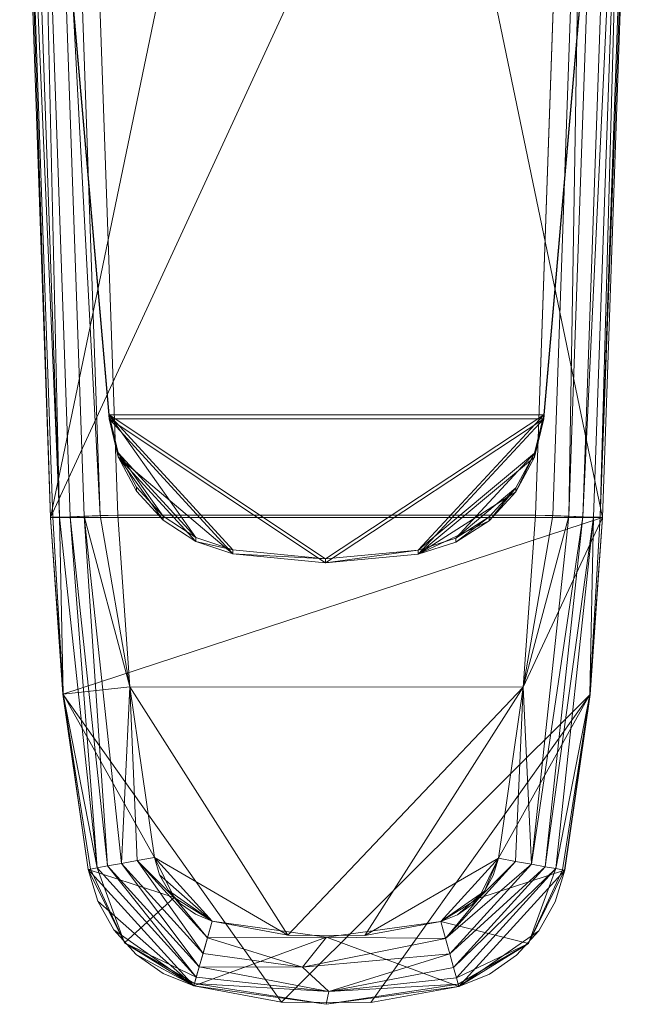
# Model space of a CAD drawing. Header units: millimetres. Extents: x -25 to 25, y -121 to 25.
# Tile 1 of 256: x -23 to 23, y -121 to -48. Entities that reach past the tile are written whole.
import ezdxf

# ---------------------------------------------------------------- set-up
doc = ezdxf.new("R2010")
doc.units = ezdxf.units.MM
doc.layers.add('M-520-M_DRAINAGE_FW', color=2, linetype='Continuous', lineweight=30)

# ---------------------------------------------------------------- blocks, each defined once
blk = doc.blocks.new('FFAS1706-1015L0BT0 - Signature Basin Mono W_o pop-up drain-3431-3D View 1')
at = {"layer": 'M-520-M_DRAINAGE_FW', "lineweight": 9}
mesh = blk.add_polyface(dxfattribs=at)
corners = [(6.797, -87.735, 137.199), (9.583, -86.835, 137.152), (12.05, -85.261, 137.069), (14.039, -83.116, 136.957), (15.422, -80.539, 136.822), (16.108, -77.697, 136.673), (19.096, -43.484, 134.88), (20.575, -9.173, 133.081), (-20.575, -9.173, 133.081), (-19.096, -43.484, 134.88), (-16.108, -77.697, 136.673), (-15.432, -80.513, 136.82), (-14.072, -83.07, 136.954), (-12.115, -85.207, 137.066), (-9.684, -86.786, 137.149), (-6.936, -87.709, 137.197), (-0.071, -88.367, 137.232)]
mesh.append_faces([[corners[k] for k in face] for face in [(9, 6, 7, 8)]], dxfattribs={"vtx0": -1})
mesh.append_faces([[corners[k] for k in face] for face in [(11, 14, 10), (5, 0, 4)]], dxfattribs={"vtx0": -1, "vtx1": -1})
mesh.append_faces([[corners[k] for k in face] for face in [(5, 10, 16)]], dxfattribs={"vtx0": -1, "vtx1": -1, "vtx2": -1})
mesh.append_faces([[corners[k] for k in face] for face in [(4, 0, 1), (10, 14, 15), (11, 13, 14), (10, 15, 16), (10, 5, 6, 9)]], dxfattribs={"vtx0": -1, "vtx2": -1})
mesh.append_faces([[corners[k] for k in face] for face in [(2, 3, 1), (12, 13, 11)]], dxfattribs={"vtx1": -1})
mesh.append_faces([[corners[k] for k in face] for face in [(16, 0, 5), (3, 4, 1)]], dxfattribs={"vtx1": -1, "vtx2": -1})
mesh = blk.add_polyface(dxfattribs=at)
corners = [(-16.108, -77.697, 136.673), (-19.096, -43.484, 134.88), (-20.575, -9.173, 133.081), (-20.575, -9.468, 127.451), (-19.096, -43.779, 129.249), (-16.108, -77.992, 131.042)]
mesh.append_faces([[corners[k] for k in face] for face in [(1, 5, 0)]], dxfattribs={"vtx0": -1})
mesh.append_faces([[corners[k] for k in face] for face in [(5, 1, 4)]], dxfattribs={"vtx0": -1, "vtx1": -1})
mesh.append_faces([[corners[k] for k in face] for face in [(1, 2, 3, 4)]], dxfattribs={"vtx3": -1})
mesh = blk.add_polyface(dxfattribs=at)
corners = [(6.797, -88.03, 131.569), (-0.071, -88.662, 131.602), (-6.936, -88.004, 131.567), (-9.684, -87.081, 131.519), (-12.115, -85.502, 131.436), (-14.072, -83.365, 131.324), (-15.432, -80.808, 131.19), (-16.108, -77.992, 131.042), (-19.096, -43.779, 129.249), (-20.575, -9.468, 127.451), (20.575, -9.468, 127.451), (19.096, -43.779, 129.249), (16.108, -77.992, 131.042), (15.422, -80.834, 131.191), (14.039, -83.411, 131.326), (12.05, -85.556, 131.439), (9.583, -87.13, 131.521)]
mesh.append_faces([[corners[k] for k in face] for face in [(12, 1, 7)]], dxfattribs={"vtx0": -1, "vtx1": -1, "vtx2": -1})
mesh.append_faces([[corners[k] for k in face] for face in [(2, 6, 7), (0, 12, 13), (6, 2, 3)]], dxfattribs={"vtx0": -1, "vtx2": -1})
mesh.append_faces([[corners[k] for k in face] for face in [(10, 11, 8, 9), (16, 0, 15), (5, 6, 4)]], dxfattribs={"vtx1": -1})
mesh.append_faces([[corners[k] for k in face] for face in [(14, 15, 0), (0, 1, 12), (3, 4, 6), (1, 2, 7), (13, 14, 0)]], dxfattribs={"vtx1": -1, "vtx2": -1})
mesh.append_faces([[corners[k] for k in face] for face in [(11, 12, 7, 8)]], dxfattribs={"vtx1": -1, "vtx3": -1})
mesh = blk.add_polyface(dxfattribs=at)
corners = [(20.575, -9.173, 133.081), (19.096, -43.484, 134.88), (16.108, -77.697, 136.673), (16.108, -77.992, 131.042), (19.096, -43.779, 129.249), (20.575, -9.468, 127.451)]
mesh.append_faces([[corners[k] for k in face] for face in [(2, 4, 1)]], dxfattribs={"vtx0": -1, "vtx1": -1})
mesh.append_faces([[corners[k] for k in face] for face in [(3, 4, 2)]], dxfattribs={"vtx1": -1})
mesh.append_faces([[corners[k] for k in face] for face in [(5, 0, 1, 4)]], dxfattribs={"vtx2": -1})
mesh = blk.add_polyface(dxfattribs=at)
corners = [(20.457, -85.301, 100.739), (22.731, -20.18, 100.739), (7.745, -24.159, 100.739), (-7.761, -24.133, 100.739), (-22.734, -20.103, 100.739), (-20.457, -85.301, 100.739), (-19.527, -98.397, 100.739), (-17.658, -111.392, 100.739), (-16.956, -113.74, 100.739), (-15.752, -115.874, 100.739), (-14.106, -117.688, 100.739), (-12.099, -119.094, 100.739), (-9.83, -120.019, 100.739), (-3.326, -121.234, 100.739), (3.29, -121.249, 100.739), (9.799, -120.063, 100.739), (12.072, -119.146, 100.739), (14.084, -117.747, 100.739), (15.736, -115.935, 100.739), (16.943, -113.803, 100.739), (17.647, -111.455, 100.739), (19.524, -98.429, 100.739)]
mesh.append_faces([[corners[k] for k in face] for face in [(2, 0, 1)]], dxfattribs={"vtx0": -1})
mesh.append_faces([[corners[k] for k in face] for face in [(21, 13, 14), (7, 12, 13, 6), (0, 5, 6)]], dxfattribs={"vtx0": -1, "vtx2": -1})
mesh.append_faces([[corners[k] for k in face] for face in [(12, 7, 8, 9), (15, 18, 19, 20)]], dxfattribs={"vtx0": -1, "vtx3": -1})
mesh.append_faces([[corners[k] for k in face] for face in [(17, 18, 15, 16)]], dxfattribs={"vtx1": -1})
mesh.append_faces([[corners[k] for k in face] for face in [(21, 0, 6, 13), (2, 3, 5, 0)]], dxfattribs={"vtx1": -1, "vtx2": -1, "vtx3": -1})
mesh.append_faces([[corners[k] for k in face] for face in [(14, 15, 20, 21)]], dxfattribs={"vtx1": -1, "vtx3": -1})
mesh.append_faces([[corners[k] for k in face] for face in [(10, 11, 12, 9), (3, 4, 5)]], dxfattribs={"vtx2": -1})
mesh = blk.add_polyface(dxfattribs=at)
corners = [(20.457, -85.301, 94.41), (19.524, -98.429, 94.41), (17.647, -111.455, 94.41), (16.943, -113.803, 94.41), (15.736, -115.935, 94.41), (14.084, -117.747, 94.41), (12.072, -119.146, 94.41), (9.799, -120.063, 94.41), (3.29, -121.249, 94.41), (-3.326, -121.234, 94.41), (-9.83, -120.019, 94.41), (-12.099, -119.094, 94.41), (-14.106, -117.688, 94.41), (-15.752, -115.874, 94.41), (-16.956, -113.74, 94.41), (-17.658, -111.392, 94.41), (-19.527, -98.397, 94.41), (-20.457, -85.301, 94.41), (-22.734, -20.103, 94.41), (-7.761, -24.133, 94.41), (7.745, -24.159, 94.41), (22.731, -20.18, 94.41)]
mesh.append_faces([[corners[k] for k in face] for face in [(7, 4, 5, 6), (12, 10, 11)]], dxfattribs={"vtx0": -1})
mesh.append_faces([[corners[k] for k in face] for face in [(9, 1, 8)]], dxfattribs={"vtx0": -1, "vtx1": -1})
mesh.append_faces([[corners[k] for k in face] for face in [(1, 9, 16, 0)]], dxfattribs={"vtx0": -1, "vtx1": -1, "vtx2": -1})
mesh.append_faces([[corners[k] for k in face] for face in [(8, 1, 2, 7), (0, 16, 17)]], dxfattribs={"vtx0": -1, "vtx2": -1})
mesh.append_faces([[corners[k] for k in face] for face in [(7, 2, 3, 4), (10, 12, 13, 14)]], dxfattribs={"vtx0": -1, "vtx3": -1})
mesh.append_faces([[corners[k] for k in face] for face in [(18, 19, 17)]], dxfattribs={"vtx1": -1})
mesh.append_faces([[corners[k] for k in face] for face in [(19, 20, 17), (14, 15, 10)]], dxfattribs={"vtx1": -1, "vtx2": -1})
mesh.append_faces([[corners[k] for k in face] for face in [(15, 16, 9, 10)]], dxfattribs={"vtx1": -1, "vtx3": -1})
mesh.append_faces([[corners[k] for k in face] for face in [(20, 21, 0, 17)]], dxfattribs={"vtx2": -1, "vtx3": -1})
mesh = blk.add_polyface(dxfattribs=at)
corners = [(-20.457, -85.301, 100.739), (-22.734, -20.103, 100.739), (-22.734, -20.103, 94.41), (-20.457, -85.301, 94.41)]
mesh.append_faces([[corners[k] for k in face] for face in [(3, 0, 1, 2)]])
mesh = blk.add_polyface(dxfattribs=at)
corners = [(22.727, -20.18, 94.41), (17.747, -20.006, 94.41), (15.473, -85.127, 94.41), (14.565, -97.896, 94.41), (12.74, -110.566, 94.41), (11.275, -113.527, 94.41), (8.462, -115.258, 94.41), (-0.007, -116.406, 94.41), (-8.471, -115.221, 94.41), (-11.287, -113.476, 94.41), (-12.751, -110.505, 94.41), (-14.568, -97.865, 94.41), (-15.473, -85.127, 94.41), (-17.75, -19.929, 94.41), (-22.73, -20.103, 94.41), (-20.453, -85.301, 94.41), (-19.523, -98.397, 94.41), (-17.654, -111.391, 94.41), (-14.977, -116.824, 94.41), (-9.829, -120.016, 94.41), (-0.018, -121.389, 94.41), (9.798, -120.059, 94.41), (14.958, -116.885, 94.41), (17.643, -111.454, 94.41), (19.52, -98.428, 94.41), (20.453, -85.301, 94.41)]
mesh.append_faces([[corners[k] for k in face] for face in [(3, 25, 2), (11, 16, 10), (8, 19, 7)]], dxfattribs={"vtx0": -1, "vtx1": -1})
mesh.append_faces([[corners[k] for k in face] for face in [(17, 9, 10, 16), (9, 17, 18)]], dxfattribs={"vtx0": -1, "vtx2": -1})
mesh.append_faces([[corners[k] for k in face] for face in [(20, 21, 7, 19)]], dxfattribs={"vtx1": -1, "vtx2": -1})
mesh.append_faces([[corners[k] for k in face] for face in [(15, 16, 11, 12), (3, 4, 24, 25), (23, 24, 4, 5), (18, 19, 8, 9), (22, 23, 5, 6), (21, 22, 6, 7)]], dxfattribs={"vtx1": -1, "vtx3": -1})
mesh.append_faces([[corners[k] for k in face] for face in [(12, 13, 14, 15), (25, 0, 1, 2)]], dxfattribs={"vtx3": -1})
mesh = blk.add_polyface(dxfattribs=at)
corners = [(-15.473, -85.127, 89.427), (-16.762, -85.172, 89.597), (-17.963, -85.214, 90.095), (-18.994, -85.25, 90.886), (-19.786, -85.278, 91.918), (-20.283, -85.295, 93.12), (-20.453, -85.301, 94.41), (-22.73, -20.103, 94.41), (-22.56, -20.097, 93.12), (-22.062, -20.08, 91.918), (-21.271, -20.052, 90.886), (-20.24, -20.016, 90.095), (-19.039, -19.974, 89.597), (-17.75, -19.929, 89.427)]
mesh.append_faces([[corners[k] for k in face] for face in [(6, 8, 5), (2, 11, 1)]], dxfattribs={"vtx0": -1, "vtx1": -1})
mesh.append_faces([[corners[k] for k in face] for face in [(10, 3, 4), (8, 4, 5), (4, 9, 10)]], dxfattribs={"vtx0": -1, "vtx2": -1})
mesh.append_faces([[corners[k] for k in face] for face in [(7, 8, 6)]], dxfattribs={"vtx1": -1})
mesh.append_faces([[corners[k] for k in face] for face in [(8, 9, 4), (11, 12, 1)]], dxfattribs={"vtx1": -1, "vtx2": -1})
mesh.append_faces([[corners[k] for k in face] for face in [(2, 3, 10, 11)]], dxfattribs={"vtx1": -1, "vtx3": -1})
mesh.append_faces([[corners[k] for k in face] for face in [(12, 13, 0, 1)]], dxfattribs={"vtx3": -1})
mesh = blk.add_polyface(dxfattribs=at)
corners = [(-17.75, -19.929, 94.41), (-15.473, -85.127, 94.41), (-14.568, -97.865, 94.41), (-12.751, -110.505, 94.41), (-12.367, -111.788, 94.41), (-11.709, -112.955, 94.41), (-10.809, -113.947, 94.41), (-9.712, -114.715, 94.41), (-8.471, -115.221, 94.41), (-2.861, -116.269, 94.41), (2.847, -116.282, 94.41), (8.462, -115.258, 94.41), (9.701, -114.759, 94.41), (10.798, -113.996, 94.41), (11.698, -113.009, 94.41), (12.356, -111.846, 94.41), (12.74, -110.566, 94.41), (14.565, -97.896, 94.41), (15.473, -85.127, 94.41), (17.75, -19.929, 94.41)]
mesh.append_faces([[corners[k] for k in face] for face in [(9, 17, 2, 3)]], dxfattribs={"vtx0": -1, "vtx1": -1, "vtx3": -1})
mesh.append_faces([[corners[k] for k in face] for face in [(18, 1, 2, 17), (10, 16, 17, 9)]], dxfattribs={"vtx0": -1, "vtx2": -1})
mesh.append_faces([[corners[k] for k in face] for face in [(13, 14, 11, 12)]], dxfattribs={"vtx1": -1})
mesh.append_faces([[corners[k] for k in face] for face in [(10, 11, 16), (4, 5, 8)]], dxfattribs={"vtx1": -1, "vtx2": -1})
mesh.append_faces([[corners[k] for k in face] for face in [(3, 4, 8, 9)]], dxfattribs={"vtx1": -1, "vtx3": -1})
mesh.append_faces([[corners[k] for k in face] for face in [(19, 0, 1, 18)]], dxfattribs={"vtx2": -1})
mesh.append_faces([[corners[k] for k in face] for face in [(14, 15, 16, 11)]], dxfattribs={"vtx2": -1, "vtx3": -1})
mesh.append_faces([[corners[k] for k in face] for face in [(5, 6, 7, 8)]], dxfattribs={"vtx3": -1})
mesh = blk.add_polyface(dxfattribs=at)
corners = [(-17.75, -19.929, 89.427), (17.75, -19.929, 89.427), (15.473, -85.127, 89.427), (14.565, -97.896, 89.427), (12.74, -110.566, 89.427), (12.356, -111.846, 89.427), (11.698, -113.009, 89.427), (10.798, -113.996, 89.427), (9.701, -114.759, 89.427), (8.462, -115.258, 89.427), (2.847, -116.282, 89.427), (-2.861, -116.269, 89.427), (-8.471, -115.221, 89.427), (-9.712, -114.715, 89.427), (-10.809, -113.947, 89.427), (-11.709, -112.955, 89.427), (-12.367, -111.788, 89.427), (-12.751, -110.505, 89.427), (-14.568, -97.865, 89.427), (-15.473, -85.127, 89.427)]
mesh.append_faces([[corners[k] for k in face] for face in [(8, 6, 7), (6, 4, 5)]], dxfattribs={"vtx0": -1})
mesh.append_faces([[corners[k] for k in face] for face in [(4, 9, 10, 3)]], dxfattribs={"vtx0": -1, "vtx2": -1})
mesh.append_faces([[corners[k] for k in face] for face in [(3, 10, 11, 18)]], dxfattribs={"vtx0": -1, "vtx2": -1, "vtx3": -1})
mesh.append_faces([[corners[k] for k in face] for face in [(12, 15, 16, 17)]], dxfattribs={"vtx0": -1, "vtx3": -1})
mesh.append_faces([[corners[k] for k in face] for face in [(8, 9, 4, 6)]], dxfattribs={"vtx1": -1, "vtx2": -1, "vtx3": -1})
mesh.append_faces([[corners[k] for k in face] for face in [(11, 12, 17, 18), (18, 19, 2, 3)]], dxfattribs={"vtx1": -1, "vtx3": -1})
mesh.append_faces([[corners[k] for k in face] for face in [(13, 14, 15, 12)]], dxfattribs={"vtx2": -1})
mesh.append_faces([[corners[k] for k in face] for face in [(19, 0, 1, 2)]], dxfattribs={"vtx3": -1})
mesh = blk.add_polyface(dxfattribs=at)
corners = [(-15.473, -85.127, 94.41), (-17.75, -19.929, 94.41), (-17.75, -19.929, 89.427), (-15.473, -85.127, 89.427)]
mesh.append_faces([[corners[k] for k in face] for face in [(3, 0, 1, 2)]])
mesh = blk.add_polyface(dxfattribs=at)
corners = [(-15.473, -85.127, 94.41), (-15.473, -85.127, 89.427), (-17.75, -19.929, 89.427), (-17.75, -19.929, 94.41)]
mesh.append_faces([[corners[k] for k in face] for face in [(3, 0, 1, 2)]])
mesh = blk.add_polyface(dxfattribs=at)
corners = [(17.75, -19.929, 94.41), (15.473, -85.127, 94.41), (15.473, -85.127, 89.427), (17.75, -19.929, 89.427)]
mesh.append_faces([[corners[k] for k in face] for face in [(0, 1, 2, 3)]])
mesh = blk.add_polyface(dxfattribs=at)
corners = [(17.747, -20.006, 89.427), (19.036, -20.051, 89.597), (20.237, -20.093, 90.095), (21.268, -20.129, 90.886), (22.06, -20.156, 91.918), (22.557, -20.174, 93.12), (22.727, -20.18, 94.41), (20.453, -85.301, 94.41), (20.283, -85.295, 93.12), (19.786, -85.278, 91.918), (18.994, -85.25, 90.886), (17.963, -85.214, 90.095), (16.762, -85.172, 89.597), (15.473, -85.127, 89.427)]
mesh.append_faces([[corners[k] for k in face] for face in [(6, 8, 5), (2, 11, 1)]], dxfattribs={"vtx0": -1, "vtx1": -1})
mesh.append_faces([[corners[k] for k in face] for face in [(10, 3, 4), (8, 4, 5), (4, 9, 10)]], dxfattribs={"vtx0": -1, "vtx2": -1})
mesh.append_faces([[corners[k] for k in face] for face in [(7, 8, 6)]], dxfattribs={"vtx1": -1})
mesh.append_faces([[corners[k] for k in face] for face in [(8, 9, 4), (11, 12, 1)]], dxfattribs={"vtx1": -1, "vtx2": -1})
mesh.append_faces([[corners[k] for k in face] for face in [(2, 3, 10, 11)]], dxfattribs={"vtx1": -1, "vtx3": -1})
mesh.append_faces([[corners[k] for k in face] for face in [(12, 13, 0, 1)]], dxfattribs={"vtx3": -1})
mesh = blk.add_polyface(dxfattribs=at)
corners = [(17.747, -20.006, 94.41), (17.747, -20.006, 89.427), (15.473, -85.127, 89.427), (15.473, -85.127, 94.41)]
mesh.append_faces([[corners[k] for k in face] for face in [(0, 1, 2, 3)]])
mesh = blk.add_polyface(dxfattribs=at)
corners = [(22.731, -20.18, 100.739), (20.457, -85.301, 100.739), (20.457, -85.301, 94.41), (22.731, -20.18, 94.41)]
mesh.append_faces([[corners[k] for k in face] for face in [(0, 1, 2, 3)]])
mesh = blk.add_polyface(dxfattribs=at)
corners = [(-6.936, -87.709, 137.197), (-9.684, -86.786, 137.149), (-12.115, -85.207, 137.066), (-14.072, -83.07, 136.954), (-15.432, -80.513, 136.82), (-16.108, -77.697, 136.673), (-16.108, -77.992, 131.042), (-15.432, -80.808, 131.19), (-14.072, -83.365, 131.324), (-12.115, -85.502, 131.436), (-9.684, -87.081, 131.519), (-6.936, -88.004, 131.567)]
mesh.append_faces([[corners[k] for k in face] for face in [(6, 4, 5), (0, 10, 11)]], dxfattribs={"vtx0": -1})
mesh.append_faces([[corners[k] for k in face] for face in [(1, 10, 0)]], dxfattribs={"vtx0": -1, "vtx1": -1})
mesh.append_faces([[corners[k] for k in face] for face in [(4, 6, 7)]], dxfattribs={"vtx0": -1, "vtx2": -1})
mesh.append_faces([[corners[k] for k in face] for face in [(7, 8, 3, 4), (2, 3, 8, 9), (9, 10, 1, 2)]], dxfattribs={"vtx1": -1, "vtx3": -1})
mesh = blk.add_polyface(dxfattribs=at)
corners = [(16.108, -77.697, 136.673), (15.422, -80.539, 136.822), (14.039, -83.116, 136.957), (12.05, -85.261, 137.069), (9.583, -86.835, 137.152), (6.797, -87.735, 137.199), (6.797, -88.03, 131.569), (9.583, -87.13, 131.521), (12.05, -85.556, 131.439), (14.039, -83.411, 131.326), (15.422, -80.834, 131.191), (16.108, -77.992, 131.042)]
mesh.append_faces([[corners[k] for k in face] for face in [(0, 10, 11)]], dxfattribs={"vtx0": -1})
mesh.append_faces([[corners[k] for k in face] for face in [(4, 7, 3), (1, 10, 0), (9, 2, 8)]], dxfattribs={"vtx0": -1, "vtx1": -1})
mesh.append_faces([[corners[k] for k in face] for face in [(3, 7, 8), (8, 2, 3), (1, 9, 10), (9, 1, 2)]], dxfattribs={"vtx0": -1, "vtx2": -1})
mesh.append_faces([[corners[k] for k in face] for face in [(6, 7, 4, 5)]], dxfattribs={"vtx1": -1})
mesh = blk.add_polyface(dxfattribs=at)
corners = [(-17.658, -111.392, 100.739), (-19.527, -98.397, 100.739), (-20.457, -85.301, 100.739), (-20.457, -85.301, 94.41), (-19.527, -98.397, 94.41), (-17.658, -111.392, 94.41)]
mesh.append_faces([[corners[k] for k in face] for face in [(1, 2, 3, 4), (4, 5, 0, 1)]], dxfattribs={"vtx3": -1})
mesh = blk.add_polyface(dxfattribs=at)
corners = [(-15.473, -85.127, 89.427), (-14.568, -97.865, 89.427), (-12.751, -110.505, 89.427), (-14.02, -110.734, 89.597), (-15.202, -110.948, 90.095), (-16.218, -111.132, 90.886), (-16.997, -111.272, 91.918), (-17.487, -111.361, 93.12), (-17.654, -111.391, 94.41), (-19.523, -98.397, 94.41), (-20.453, -85.301, 94.41), (-20.283, -85.295, 93.12), (-19.786, -85.278, 91.918), (-18.994, -85.25, 90.886), (-17.963, -85.214, 90.095), (-16.762, -85.172, 89.597)]
mesh.append_faces([[corners[k] for k in face] for face in [(1, 15, 0)]], dxfattribs={"vtx0": -1})
mesh.append_faces([[corners[k] for k in face] for face in [(5, 14, 4), (7, 9, 6), (12, 9, 11), (15, 1, 14), (14, 5, 13)]], dxfattribs={"vtx0": -1, "vtx1": -1})
mesh.append_faces([[corners[k] for k in face] for face in [(1, 4, 14), (12, 6, 9)]], dxfattribs={"vtx0": -1, "vtx1": -1, "vtx2": -1})
mesh.append_faces([[corners[k] for k in face] for face in [(13, 5, 6)]], dxfattribs={"vtx0": -1, "vtx2": -1})
mesh.append_faces([[corners[k] for k in face] for face in [(10, 11, 9)]], dxfattribs={"vtx1": -1})
mesh.append_faces([[corners[k] for k in face] for face in [(3, 4, 1), (12, 13, 6)]], dxfattribs={"vtx1": -1, "vtx2": -1})
mesh.append_faces([[corners[k] for k in face] for face in [(1, 2, 3), (7, 8, 9)]], dxfattribs={"vtx2": -1})
mesh = blk.add_polyface(dxfattribs=at)
corners = [(-12.751, -110.505, 94.41), (-14.568, -97.865, 94.41), (-15.473, -85.127, 94.41), (-15.473, -85.127, 89.427), (-14.568, -97.865, 89.427), (-12.751, -110.505, 89.427)]
mesh.append_faces([[corners[k] for k in face] for face in [(1, 2, 3, 4), (4, 5, 0, 1)]], dxfattribs={"vtx3": -1})
mesh = blk.add_polyface(dxfattribs=at)
corners = [(-15.473, -85.127, 94.41), (-14.568, -97.865, 94.41), (-12.751, -110.505, 94.41), (-12.751, -110.505, 89.427), (-14.568, -97.865, 89.427), (-15.473, -85.127, 89.427)]
mesh.append_faces([[corners[k] for k in face] for face in [(2, 3, 4, 1), (5, 0, 1, 4)]], dxfattribs={"vtx2": -1})
mesh = blk.add_polyface(dxfattribs=at)
corners = [(15.473, -85.127, 94.41), (14.565, -97.896, 94.41), (12.74, -110.566, 94.41), (12.74, -110.566, 89.427), (14.565, -97.896, 89.427), (15.473, -85.127, 89.427)]
mesh.append_faces([[corners[k] for k in face] for face in [(1, 2, 3, 4), (4, 5, 0, 1)]], dxfattribs={"vtx3": -1})
mesh = blk.add_polyface(dxfattribs=at)
corners = [(12.74, -110.566, 89.427), (14.565, -97.896, 89.427), (15.473, -85.127, 89.427), (16.762, -85.172, 89.597), (17.963, -85.214, 90.095), (18.994, -85.25, 90.886), (19.786, -85.278, 91.918), (20.283, -85.295, 93.12), (20.453, -85.301, 94.41), (19.52, -98.428, 94.41), (17.643, -111.454, 94.41), (17.476, -111.424, 93.12), (16.986, -111.335, 91.918), (16.207, -111.194, 90.886), (15.191, -111.01, 90.095), (14.009, -110.796, 89.597)]
mesh.append_faces([[corners[k] for k in face] for face in [(1, 15, 0)]], dxfattribs={"vtx0": -1})
mesh.append_faces([[corners[k] for k in face] for face in [(5, 14, 4), (7, 9, 6), (12, 9, 11), (15, 1, 14), (14, 5, 13)]], dxfattribs={"vtx0": -1, "vtx1": -1})
mesh.append_faces([[corners[k] for k in face] for face in [(1, 4, 14), (12, 6, 9)]], dxfattribs={"vtx0": -1, "vtx1": -1, "vtx2": -1})
mesh.append_faces([[corners[k] for k in face] for face in [(13, 5, 6)]], dxfattribs={"vtx0": -1, "vtx2": -1})
mesh.append_faces([[corners[k] for k in face] for face in [(10, 11, 9)]], dxfattribs={"vtx1": -1})
mesh.append_faces([[corners[k] for k in face] for face in [(3, 4, 1), (12, 13, 6)]], dxfattribs={"vtx1": -1, "vtx2": -1})
mesh.append_faces([[corners[k] for k in face] for face in [(1, 2, 3), (7, 8, 9)]], dxfattribs={"vtx2": -1})
mesh = blk.add_polyface(dxfattribs=at)
corners = [(12.74, -110.566, 94.41), (14.565, -97.896, 94.41), (15.473, -85.127, 94.41), (15.473, -85.127, 89.427), (14.565, -97.896, 89.427), (12.74, -110.566, 89.427)]
mesh.append_faces([[corners[k] for k in face] for face in [(2, 3, 4, 1), (5, 0, 1, 4)]], dxfattribs={"vtx2": -1})
mesh = blk.add_polyface(dxfattribs=at)
corners = [(20.457, -85.301, 100.739), (19.524, -98.429, 100.739), (17.647, -111.455, 100.739), (17.647, -111.455, 94.41), (19.524, -98.429, 94.41), (20.457, -85.301, 94.41)]
mesh.append_faces([[corners[k] for k in face] for face in [(1, 2, 3, 4), (4, 5, 0, 1)]], dxfattribs={"vtx3": -1})
mesh = blk.add_polyface(dxfattribs=at)
corners = [(6.797, -87.735, 137.199), (-0.071, -88.367, 137.232), (-6.936, -87.709, 137.197), (-6.936, -88.004, 131.567), (-0.071, -88.662, 131.602), (6.797, -88.03, 131.569)]
mesh.append_faces([[corners[k] for k in face] for face in [(1, 3, 4), (4, 0, 1)]], dxfattribs={"vtx0": -1, "vtx2": -1})
mesh.append_faces([[corners[k] for k in face] for face in [(2, 3, 1)]], dxfattribs={"vtx1": -1})
mesh.append_faces([[corners[k] for k in face] for face in [(4, 5, 0)]], dxfattribs={"vtx2": -1})
mesh = blk.add_polyface(dxfattribs=at)
corners = [(-12.751, -110.505, 89.427), (-11.287, -113.476, 89.427), (-8.471, -115.221, 89.427), (-8.823, -116.462, 89.597), (-9.15, -117.618, 90.095), (-9.431, -118.611, 90.886), (-9.647, -119.373, 91.918), (-9.783, -119.852, 93.12), (-9.829, -120.016, 94.41), (-14.977, -116.824, 94.41), (-17.654, -111.391, 94.41), (-17.487, -111.361, 93.12), (-16.997, -111.272, 91.918), (-16.218, -111.132, 90.886), (-15.202, -110.948, 90.095), (-14.02, -110.734, 89.597)]
mesh.append_faces([[corners[k] for k in face] for face in [(1, 15, 0)]], dxfattribs={"vtx0": -1})
mesh.append_faces([[corners[k] for k in face] for face in [(5, 14, 4), (7, 9, 6), (12, 9, 11), (15, 4, 14), (14, 5, 13)]], dxfattribs={"vtx0": -1, "vtx1": -1})
mesh.append_faces([[corners[k] for k in face] for face in [(1, 3, 15), (12, 6, 9)]], dxfattribs={"vtx0": -1, "vtx1": -1, "vtx2": -1})
mesh.append_faces([[corners[k] for k in face] for face in [(13, 5, 6), (15, 3, 4)]], dxfattribs={"vtx0": -1, "vtx2": -1})
mesh.append_faces([[corners[k] for k in face] for face in [(10, 11, 9)]], dxfattribs={"vtx1": -1})
mesh.append_faces([[corners[k] for k in face] for face in [(12, 13, 6)]], dxfattribs={"vtx1": -1, "vtx2": -1})
mesh.append_faces([[corners[k] for k in face] for face in [(1, 2, 3), (7, 8, 9)]], dxfattribs={"vtx2": -1})
mesh = blk.add_polyface(dxfattribs=at)
corners = [(-8.471, -115.221, 94.41), (-9.712, -114.715, 94.41), (-10.809, -113.947, 94.41), (-11.709, -112.955, 94.41), (-12.367, -111.788, 94.41), (-12.751, -110.505, 94.41), (-12.751, -110.505, 89.427), (-12.367, -111.788, 89.427), (-11.709, -112.955, 89.427), (-10.809, -113.947, 89.427), (-9.712, -114.715, 89.427), (-8.471, -115.221, 89.427)]
mesh.append_faces([[corners[k] for k in face] for face in [(6, 7, 4, 5)]], dxfattribs={"vtx1": -1})
mesh.append_faces([[corners[k] for k in face] for face in [(7, 8, 3, 4), (2, 3, 8, 9), (9, 10, 1, 2)]], dxfattribs={"vtx1": -1, "vtx3": -1})
mesh.append_faces([[corners[k] for k in face] for face in [(10, 11, 0, 1)]], dxfattribs={"vtx3": -1})
mesh = blk.add_polyface(dxfattribs=at)
corners = [(-12.751, -110.505, 94.41), (-11.287, -113.476, 94.41), (-8.471, -115.221, 94.41), (-8.471, -115.221, 89.427), (-11.287, -113.476, 89.427), (-12.751, -110.505, 89.427)]
mesh.append_faces([[corners[k] for k in face] for face in [(2, 3, 4, 1), (5, 0, 1, 4)]], dxfattribs={"vtx2": -1})
mesh = blk.add_polyface(dxfattribs=at)
corners = [(12.74, -110.566, 94.41), (12.356, -111.846, 94.41), (11.698, -113.009, 94.41), (10.798, -113.996, 94.41), (9.701, -114.759, 94.41), (8.462, -115.258, 94.41), (8.462, -115.258, 89.427), (9.701, -114.759, 89.427), (10.798, -113.996, 89.427), (11.698, -113.009, 89.427), (12.356, -111.846, 89.427), (12.74, -110.566, 89.427)]
mesh.append_faces([[corners[k] for k in face] for face in [(6, 7, 4, 5)]], dxfattribs={"vtx1": -1})
mesh.append_faces([[corners[k] for k in face] for face in [(7, 8, 3, 4), (2, 3, 8, 9), (9, 10, 1, 2)]], dxfattribs={"vtx1": -1, "vtx3": -1})
mesh.append_faces([[corners[k] for k in face] for face in [(10, 11, 0, 1)]], dxfattribs={"vtx3": -1})
mesh = blk.add_polyface(dxfattribs=at)
corners = [(8.462, -115.258, 89.427), (11.275, -113.527, 89.427), (12.74, -110.566, 89.427), (14.009, -110.796, 89.597), (15.191, -111.01, 90.095), (16.207, -111.194, 90.886), (16.986, -111.335, 91.918), (17.476, -111.424, 93.12), (17.643, -111.454, 94.41), (14.958, -116.885, 94.41), (9.798, -120.059, 94.41), (9.752, -119.895, 93.12), (9.619, -119.416, 91.918), (9.407, -118.653, 90.886), (9.13, -117.659, 90.095), (8.807, -116.501, 89.597)]
mesh.append_faces([[corners[k] for k in face] for face in [(1, 15, 0)]], dxfattribs={"vtx0": -1})
mesh.append_faces([[corners[k] for k in face] for face in [(5, 14, 4), (7, 9, 6), (12, 9, 11), (15, 4, 14), (14, 5, 13)]], dxfattribs={"vtx0": -1, "vtx1": -1})
mesh.append_faces([[corners[k] for k in face] for face in [(1, 3, 15), (12, 6, 9)]], dxfattribs={"vtx0": -1, "vtx1": -1, "vtx2": -1})
mesh.append_faces([[corners[k] for k in face] for face in [(13, 5, 6), (15, 3, 4)]], dxfattribs={"vtx0": -1, "vtx2": -1})
mesh.append_faces([[corners[k] for k in face] for face in [(10, 11, 9)]], dxfattribs={"vtx1": -1})
mesh.append_faces([[corners[k] for k in face] for face in [(12, 13, 6)]], dxfattribs={"vtx1": -1, "vtx2": -1})
mesh.append_faces([[corners[k] for k in face] for face in [(1, 2, 3), (7, 8, 9)]], dxfattribs={"vtx2": -1})
mesh = blk.add_polyface(dxfattribs=at)
corners = [(8.462, -115.258, 94.41), (11.275, -113.527, 94.41), (12.74, -110.566, 94.41), (12.74, -110.566, 89.427), (11.275, -113.527, 89.427), (8.462, -115.258, 89.427)]
mesh.append_faces([[corners[k] for k in face] for face in [(2, 3, 4, 1), (5, 0, 1, 4)]], dxfattribs={"vtx2": -1})
mesh = blk.add_polyface(dxfattribs=at)
corners = [(-9.83, -120.019, 100.739), (-12.099, -119.094, 100.739), (-14.106, -117.688, 100.739), (-15.752, -115.874, 100.739), (-16.956, -113.74, 100.739), (-17.658, -111.392, 100.739), (-17.658, -111.392, 94.41), (-16.956, -113.74, 94.41), (-15.752, -115.874, 94.41), (-14.106, -117.688, 94.41), (-12.099, -119.094, 94.41), (-9.83, -120.019, 94.41)]
mesh.append_faces([[corners[k] for k in face] for face in [(6, 7, 4, 5)]], dxfattribs={"vtx1": -1})
mesh.append_faces([[corners[k] for k in face] for face in [(7, 8, 3, 4), (2, 3, 8, 9), (9, 10, 1, 2)]], dxfattribs={"vtx1": -1, "vtx3": -1})
mesh.append_faces([[corners[k] for k in face] for face in [(10, 11, 0, 1)]], dxfattribs={"vtx3": -1})
mesh = blk.add_polyface(dxfattribs=at)
corners = [(17.647, -111.455, 100.739), (16.943, -113.803, 100.739), (15.736, -115.935, 100.739), (14.084, -117.747, 100.739), (12.072, -119.146, 100.739), (9.799, -120.063, 100.739), (9.799, -120.063, 94.41), (12.072, -119.146, 94.41), (14.084, -117.747, 94.41), (15.736, -115.935, 94.41), (16.943, -113.803, 94.41), (17.647, -111.455, 94.41)]
mesh.append_faces([[corners[k] for k in face] for face in [(6, 7, 4, 5)]], dxfattribs={"vtx1": -1})
mesh.append_faces([[corners[k] for k in face] for face in [(7, 8, 3, 4), (2, 3, 8, 9), (9, 10, 1, 2)]], dxfattribs={"vtx1": -1, "vtx3": -1})
mesh.append_faces([[corners[k] for k in face] for face in [(10, 11, 0, 1)]], dxfattribs={"vtx3": -1})
mesh = blk.add_polyface(dxfattribs=at)
corners = [(-8.471, -115.221, 89.427), (-0.007, -116.406, 89.427), (8.462, -115.258, 89.427), (8.807, -116.501, 89.597), (9.13, -117.659, 90.095), (9.407, -118.653, 90.886), (9.619, -119.416, 91.918), (9.752, -119.895, 93.12), (9.798, -120.059, 94.41), (-0.018, -121.389, 94.41), (-9.829, -120.016, 94.41), (-9.783, -119.852, 93.12), (-9.647, -119.373, 91.918), (-9.431, -118.611, 90.886), (-9.15, -117.618, 90.095), (-8.823, -116.462, 89.597), (0.164, -120.447, 91.494), (-1.768, -118.632, 89.977)]
mesh.append_faces([[corners[k] for k in face] for face in [(1, 15, 0)]], dxfattribs={"vtx0": -1})
mesh.append_faces([[corners[k] for k in face] for face in [(15, 17, 14), (4, 17, 3)]], dxfattribs={"vtx0": -1, "vtx1": -1})
mesh.append_faces([[corners[k] for k in face] for face in [(17, 1, 3), (9, 16, 7), (16, 9, 11), (16, 17, 4), (1, 17, 15), (17, 16, 13)]], dxfattribs={"vtx0": -1, "vtx1": -1, "vtx2": -1})
mesh.append_faces([[corners[k] for k in face] for face in [(17, 13, 14), (16, 4, 5), (16, 11, 12), (16, 5, 6)]], dxfattribs={"vtx0": -1, "vtx2": -1})
mesh.append_faces([[corners[k] for k in face] for face in [(10, 11, 9)]], dxfattribs={"vtx1": -1})
mesh.append_faces([[corners[k] for k in face] for face in [(6, 7, 16), (12, 13, 16)]], dxfattribs={"vtx1": -1, "vtx2": -1})
mesh.append_faces([[corners[k] for k in face] for face in [(1, 2, 3), (7, 8, 9)]], dxfattribs={"vtx2": -1})
mesh = blk.add_polyface(dxfattribs=at)
corners = [(8.462, -115.258, 94.41), (2.847, -116.282, 94.41), (-2.861, -116.269, 94.41), (-8.471, -115.221, 94.41), (-8.471, -115.221, 89.427), (-2.861, -116.269, 89.427), (2.847, -116.282, 89.427), (8.462, -115.258, 89.427)]
mesh.append_faces([[corners[k] for k in face] for face in [(4, 5, 2, 3)]], dxfattribs={"vtx1": -1})
mesh.append_faces([[corners[k] for k in face] for face in [(1, 2, 5, 6)]], dxfattribs={"vtx1": -1, "vtx3": -1})
mesh.append_faces([[corners[k] for k in face] for face in [(6, 7, 0, 1)]], dxfattribs={"vtx3": -1})
mesh = blk.add_polyface(dxfattribs=at)
corners = [(-8.471, -115.221, 94.41), (-0.007, -116.406, 94.41), (8.462, -115.258, 94.41), (8.462, -115.258, 89.427), (-0.007, -116.406, 89.427), (-8.471, -115.221, 89.427)]
mesh.append_faces([[corners[k] for k in face] for face in [(2, 3, 4, 1), (5, 0, 1, 4)]], dxfattribs={"vtx2": -1})
mesh = blk.add_polyface(dxfattribs=at)
corners = [(9.799, -120.063, 100.739), (3.29, -121.249, 100.739), (-3.326, -121.234, 100.739), (-9.83, -120.019, 100.739), (-9.83, -120.019, 94.41), (-3.326, -121.234, 94.41), (3.29, -121.249, 94.41), (9.799, -120.063, 94.41)]
mesh.append_faces([[corners[k] for k in face] for face in [(4, 5, 2, 3)]], dxfattribs={"vtx1": -1})
mesh.append_faces([[corners[k] for k in face] for face in [(1, 2, 5, 6)]], dxfattribs={"vtx1": -1, "vtx3": -1})
mesh.append_faces([[corners[k] for k in face] for face in [(6, 7, 0, 1)]], dxfattribs={"vtx3": -1})

msp = doc.modelspace()

# ---------------------------------------------------------------- block references
at = {"layer": 'M-520-M_DRAINAGE_FW', "lineweight": 9}
msp.add_blockref('FFAS1706-1015L0BT0 - Signature Basin Mono W_o pop-up drain-3431-3D View 1', (0, 0), dxfattribs=at)

doc.saveas('drawing.dxf')
